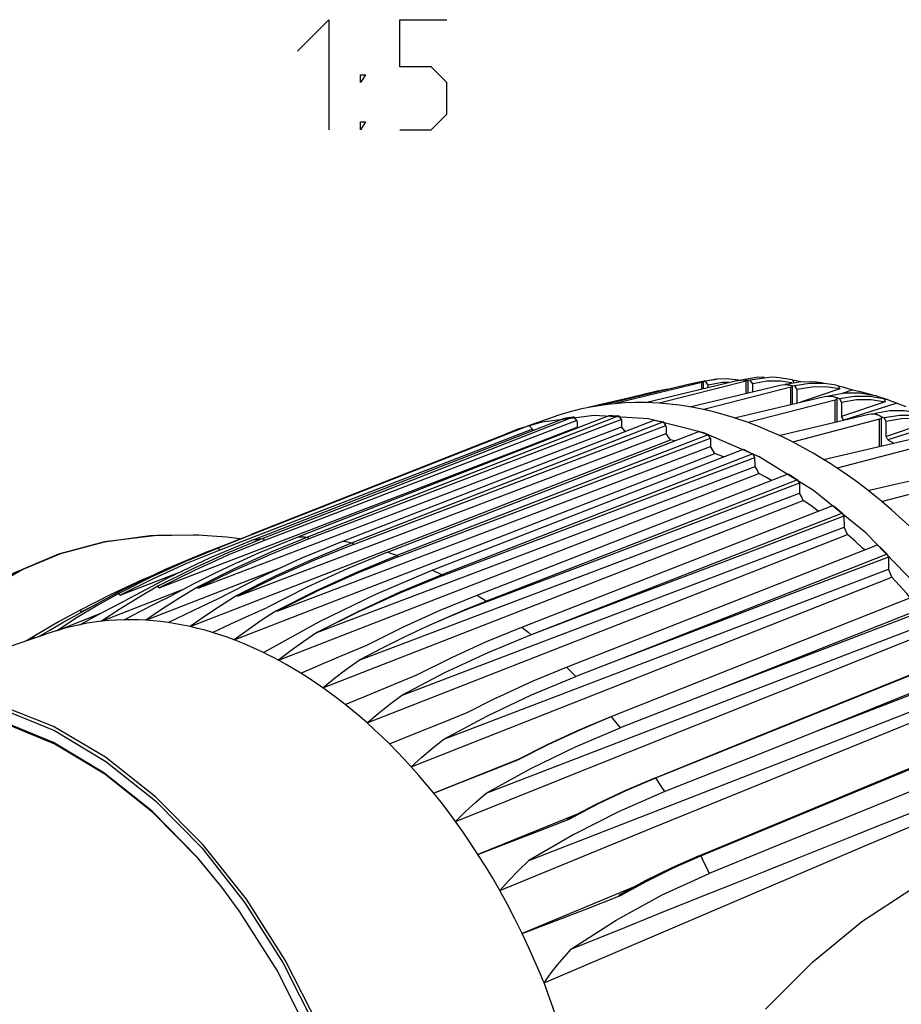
# Model space of a CAD drawing. Extents: x 0 to 420, y 0 to 297.
# Tile 46 of 65: x 355 to 375, y 155 to 178. Entities that reach past the tile are written whole.
import ezdxf

# ---------------------------------------------------------------- set-up
doc = ezdxf.new("R2010")
doc.units = 0
doc.header["$LTSCALE"] = 23.1
doc.layers.get('0').update_dxf_attribs({"linetype": 'CONTINUOUS'})

msp = doc.modelspace()

# ---------------------------------------------------------------- linework, layer by layer
at = {"color": 7, "linetype": 'CONTINUOUS'}
for p, q in [((370.685, 169.44), (370.424, 169.394)), ((371.224, 169.43), (371.219, 169.422)), ((371.224, 169.43), (371.295, 169.428)), ((371.927, 169.485), (371.437, 169.422)), ((372.037, 169.482), (371.927, 169.485)), ((372.397, 169.428), (372.037, 169.482)), ((372.397, 169.428), (372.433, 169.361)), ((370.097, 169.339), (368.052, 168.846)), ((369.062, 168.909), (371.107, 169.404)), ((370.339, 169.37), (369.341, 169.124)), ((369.568, 169.212), (369.41, 169.186)), ((370.071, 168.811), (372.117, 169.304)), ((370.097, 169.339), (370.148, 169.351)), ((370.148, 169.351), (370.208, 169.363)), ((370.208, 169.363), (370.269, 169.374)), ((370.21, 169.366), (370.395, 169.402)), ((370.21, 169.366), (370.263, 169.373)), ((370.269, 169.374), (370.321, 169.382)), ((370.321, 169.382), (370.337, 169.384)), ((370.339, 169.218), (370.339, 169.37)), ((370.372, 169.387), (370.424, 169.394)), ((370.384, 169.229), (370.384, 169.386)), ((372.359, 169.258), (370.387, 168.751)), ((370.489, 169.309), (370.424, 169.394)), ((370.489, 169.254), (370.489, 169.309)), ((371.107, 169.404), (371.158, 169.414)), ((371.158, 169.414), (371.219, 169.422)), ((371.219, 169.422), (371.279, 169.427)), ((371.279, 169.427), (371.331, 169.428)), ((371.295, 169.428), (371.366, 169.425)), ((371.331, 169.428), (371.347, 169.427)), ((371.349, 169.119), (371.349, 169.394)), ((371.366, 169.425), (371.437, 169.422)), ((371.394, 169.13), (371.394, 169.415)), ((371.497, 169.337), (371.437, 169.422)), ((371.497, 169.155), (371.497, 169.337)), ((372.117, 169.304), (372.168, 169.313)), ((372.387, 169.361), (372.134, 169.4)), ((372.168, 169.313), (372.229, 169.318)), ((372.238, 169.329), (372.228, 169.318)), ((372.229, 169.318), (372.29, 169.317)), ((372.238, 169.329), (372.309, 169.316)), ((372.29, 169.317), (372.341, 169.311)), ((372.309, 169.316), (372.38, 169.302)), ((372.341, 169.311), (372.357, 169.308)), ((372.359, 168.868), (372.359, 169.258)), ((372.38, 169.302), (372.451, 169.288)), ((372.404, 168.879), (372.404, 169.269)), ((372.506, 169.204), (372.451, 169.288)), ((373.473, 169.22), (372.582, 168.922)), ((373.345, 169.315), (373.118, 169.347)), ((373.436, 169.294), (373.345, 169.315)), ((373.436, 169.294), (373.473, 169.22)), ((368.675, 169.014), (368.048, 168.865)), ((369.341, 169.124), (368.375, 168.886)), ((369.329, 169.17), (368.675, 169.014)), ((369.362, 169.178), (369.329, 169.17)), ((369.329, 169.154), (369.329, 169.17)), ((369.374, 169.179), (369.362, 169.178)), ((369.374, 169.176), (369.41, 169.186)), ((369.374, 169.165), (369.374, 169.179)), ((370.035, 169.062), (369.374, 168.895)), ((369.419, 169.176), (369.41, 169.186)), ((371.081, 168.562), (373.126, 169.052)), ((372.506, 168.903), (372.506, 169.204)), ((373.126, 169.052), (373.178, 169.059)), ((373.178, 169.059), (373.239, 169.06)), ((373.252, 169.074), (373.239, 169.06)), ((373.239, 169.06), (373.3, 169.054)), ((373.252, 169.074), (373.465, 169.001)), ((373.3, 169.054), (373.351, 169.042)), ((373.351, 169.042), (373.366, 169.037)), ((373.413, 168.479), (373.413, 169)), ((373.514, 168.918), (373.465, 169.001)), ((373.768, 169.197), (373.526, 169.12)), ((373.768, 169.197), (373.966, 169.151)), ((373.966, 169.151), (374.164, 169.098)), ((374.149, 169.059), (374.474, 169.002)), ((374.164, 169.098), (374.214, 169.083)), ((374.303, 169.063), (374.393, 169.034)), ((374.393, 169.034), (374.561, 168.977)), ((374.474, 169.002), (374.507, 168.931)), ((374.474, 169.002), (374.572, 168.972)), ((368.048, 168.865), (367.765, 168.797)), ((373.368, 168.969), (371.393, 168.456)), ((373.368, 168.468), (373.368, 168.969)), ((374.507, 168.931), (373.514, 168.597)), ((373.514, 168.918), (373.514, 168.597)), ((374.771, 168.9), (373.562, 168.515)), ((374.699, 168.927), (374.771, 168.9)), ((374.771, 168.9), (374.972, 168.822)), ((368.273, 168.536), (361.394, 165.857)), ((364.356, 167.435), (367.227, 168.559)), ((366.079, 167.774), (368.242, 168.617)), ((367.017, 168.597), (366.424, 168.394)), ((367.9, 168.619), (366.714, 168.464)), ((367.042, 168.606), (367.017, 168.597)), ((367.441, 168.585), (367.246, 168.509)), ((367.509, 168.502), (367.441, 168.585)), ((369.133, 168.538), (367.9, 168.619)), ((368.457, 168.608), (368.273, 168.536)), ((368.518, 168.524), (368.457, 168.608)), ((370.389, 168.222), (369.133, 168.538)), ((370.387, 168.751), (370.384, 168.75)), ((372.091, 168.166), (374.136, 168.65)), ((373.562, 168.515), (373.514, 168.597)), ((374.136, 168.65), (374.188, 168.656)), ((374.188, 168.656), (374.249, 168.653)), ((374.249, 168.653), (374.309, 168.642)), ((374.273, 168.664), (374.258, 168.651)), ((374.273, 168.664), (374.342, 168.631)), ((374.309, 168.642), (374.36, 168.623)), ((374.342, 168.631), (374.411, 168.597)), ((374.36, 168.623), (374.376, 168.615)), ((374.411, 168.597), (374.48, 168.562)), ((374.423, 167.928), (374.423, 168.567)), ((374.524, 168.482), (374.48, 168.562)), ((368.518, 168.524), (361.424, 165.816)), ((362.194, 165.766), (369.257, 168.512)), ((369.472, 168.47), (362.409, 165.726)), ((362.434, 165.689), (369.528, 168.387)), ((363.36, 166.391), (368.523, 168.361)), ((367.246, 168.509), (364.375, 167.387)), ((367.509, 168.502), (364.405, 167.31)), ((365.405, 168.003), (366.211, 168.321)), ((366.426, 168.388), (365.411, 167.988)), ((366.07, 167.795), (367.513, 168.349)), ((366.714, 168.464), (366.169, 168.307)), ((366.499, 168.305), (366.426, 168.388)), ((367.523, 168.336), (367.513, 168.349)), ((368.584, 168.277), (368.523, 168.361)), ((369.528, 168.387), (369.472, 168.47)), ((374.378, 168.531), (372.403, 168.014)), ((374.378, 167.917), (374.378, 168.531)), ((375.541, 168.486), (374.524, 168.143)), ((374.524, 168.143), (374.524, 168.482)), ((375.775, 168.448), (374.567, 168.063)), ((359.805, 164.514), (369.533, 168.212)), ((363.21, 165.512), (370.272, 168.255)), ((370.487, 168.182), (363.424, 165.439)), ((363.443, 165.408), (370.538, 168.1)), ((366.499, 168.305), (365.446, 167.898)), ((366.169, 168.307), (365.87, 168.187)), ((366.499, 168.305), (366.5, 168.275)), ((368.599, 168.256), (368.584, 168.277)), ((369.631, 168.063), (369.588, 168.129)), ((371.645, 167.678), (370.389, 168.222)), ((370.538, 168.1), (370.487, 168.182)), ((370.538, 168.1), (370.543, 167.912)), ((374.567, 168.063), (374.524, 168.143)), ((358.728, 163.826), (369.631, 168.063)), ((360.119, 165.92), (365.405, 168.003)), ((365.411, 167.988), (360.124, 165.908)), ((365.446, 167.898), (360.147, 165.848)), ((360.702, 164.179), (370.543, 167.912)), ((369.721, 168.041), (369.631, 168.063)), ((370.593, 167.83), (370.543, 167.912)), ((375.388, 167.939), (373.413, 167.421)), ((374.567, 168.063), (374.698, 167.991)), ((358.025, 164.708), (366.07, 167.795)), ((359.732, 163.522), (370.635, 167.758)), ((361.932, 166.157), (366.079, 167.774)), ((364.225, 165.105), (371.288, 167.85)), ((371.502, 167.745), (364.44, 164.999)), ((364.453, 164.976), (371.547, 167.665)), ((370.635, 167.758), (370.593, 167.83)), ((371.547, 167.665), (371.502, 167.745)), ((371.553, 167.46), (371.547, 167.665)), ((372.878, 166.916), (371.645, 167.678)), ((360.163, 165.794), (364.356, 167.435)), ((361.606, 163.69), (371.553, 167.46)), ((371.597, 167.381), (371.553, 167.46)), ((364.375, 167.387), (360.378, 165.823)), ((364.405, 167.31), (360.414, 165.779)), ((360.736, 163.062), (371.639, 167.302)), ((365.24, 164.542), (372.303, 167.293)), ((371.639, 167.302), (371.597, 167.381)), ((372.517, 167.155), (367.731, 165.289)), ((372.557, 167.078), (367.745, 165.253)), ((372.557, 167.078), (372.517, 167.155)), ((374.423, 166.667), (376.398, 167.184)), ((368.921, 165.473), (372.562, 166.854)), ((372.601, 166.778), (372.562, 166.854)), ((372.644, 166.691), (372.601, 166.778)), ((374.064, 165.95), (372.878, 166.916)), ((361.74, 162.438), (372.644, 166.691)), ((366.256, 163.814), (373.318, 166.576)), ((358.913, 164.694), (363.36, 166.391)), ((373.533, 166.403), (366.471, 163.637)), ((373.566, 166.33), (373.533, 166.403)), ((361.179, 165.864), (361.932, 166.157)), ((373.605, 166.011), (373.572, 166.083)), ((358.797, 165.904), (357.813, 165.883)), ((358.905, 165.9), (358.797, 165.904)), ((358.917, 165.899), (358.905, 165.9)), ((359.553, 165.859), (358.906, 165.9)), ((359.153, 165.538), (360.119, 165.919)), ((360.124, 165.908), (359.363, 165.608)), ((359.855, 165.815), (359.553, 165.859)), ((361.394, 165.857), (360.559, 165.513)), ((361.394, 165.857), (361.424, 165.816)), ((369.351, 164.23), (373.648, 165.914)), ((373.648, 165.914), (373.605, 166.011)), ((375.182, 164.797), (374.064, 165.95)), ((360.147, 165.848), (359.404, 165.561)), ((360.378, 165.823), (360.414, 165.779)), ((362.409, 165.726), (362.434, 165.689)), ((367.271, 162.904), (374.333, 165.684)), ((359.363, 165.608), (358.611, 165.296)), ((359.404, 165.561), (358.648, 165.254)), ((359.363, 165.608), (359.404, 165.561)), ((362.566, 163.063), (368.921, 165.473)), ((363.424, 165.439), (363.443, 165.408)), ((374.548, 165.471), (368.457, 163.069)), ((374.576, 165.403), (374.548, 165.471)), ((367.731, 165.289), (365.455, 164.402)), ((367.745, 165.253), (365.462, 164.388)), ((374.576, 165.403), (374.578, 165.311)), ((374.578, 165.311), (374.582, 165.126)), ((357.141, 164.541), (358.571, 165.093)), ((357.724, 163.97), (360.795, 165.166)), ((364.44, 164.999), (364.453, 164.976)), ((374.61, 165.059), (374.582, 165.126)), ((374.652, 164.95), (374.61, 165.059)), ((358, 164.74), (357.562, 164.487)), ((358.025, 164.708), (358, 164.74)), ((363.748, 160.642), (374.652, 164.95)), ((357.17, 164.641), (356.185, 164.11)), ((357.11, 164.577), (356.633, 164.309)), ((356.72, 163.947), (358.617, 164.689)), ((357.141, 164.541), (357.11, 164.577)), ((358.913, 164.694), (358.894, 164.72)), ((368.286, 161.782), (375.348, 164.59)), ((356.633, 164.309), (356.168, 164.029)), ((365.455, 164.402), (365.462, 164.388)), ((375.563, 164.328), (370.715, 162.396)), ((355.716, 163.738), (356.689, 164.121)), ((356.23, 164.199), (355.743, 163.934)), ((356.267, 164.16), (356.23, 164.199)), ((356.427, 164.24), (356.267, 164.16)), ((362.744, 161.64), (369.351, 164.23)), ((375.585, 164.266), (370.715, 162.396)), ((355.743, 163.934), (355.203, 163.619)), ((356.168, 164.029), (355.716, 163.738)), ((355.569, 163.69), (350.74, 162.038)), ((355.203, 163.619), (355.014, 163.5)), ((355.716, 163.738), (355.569, 163.69)), ((372.027, 162.311), (375.657, 163.762)), ((355.036, 163.507), (355.194, 163.603)), ((369.302, 160.391), (376.364, 163.243)), ((368.457, 163.069), (367.481, 162.691)), ((376.578, 162.918), (372.954, 161.45)), ((376.595, 162.864), (372.954, 161.45)), ((370.715, 162.396), (368.491, 161.525)), ((365.019, 161.873), (365.645, 162.19)), ((364.44, 161.64), (365.019, 161.873)), ((367.578, 161.485), (368.286, 161.782)), ((368.241, 161.765), (368.286, 161.782)), ((355.652, 161.464), (356.819, 160.765)), ((370.317, 158.62), (377.379, 161.55)), ((356.768, 160.509), (355.63, 161.192)), ((366.171, 160.807), (364.257, 160.047)), ((365.542, 160.553), (366.168, 160.801)), ((366.168, 160.801), (366.132, 160.787)), ((357.864, 159.633), (356.768, 160.509)), ((368.641, 160.109), (369.302, 160.391)), ((369.302, 160.391), (369.251, 160.378)), ((367.495, 159.556), (365.261, 158.654)), ((366.652, 159.192), (367.328, 159.457)), ((367.328, 159.457), (367.285, 159.447)), ((369.701, 158.346), (370.317, 158.62)), ((370.261, 158.613), (370.317, 158.62)), ((359.846, 157.375), (359.448, 157.913)), ((368.842, 157.932), (366.265, 156.858)), ((367.769, 157.436), (368.498, 157.724)), ((368.498, 157.724), (368.45, 157.719))]:
    msp.add_line(p, q, dxfattribs=at)
at = {"color": 2, "linetype": 'CONTINUOUS'}
for points in [[(361.164, 176.888), (361.879, 177.603), (361.879, 175.103)], [(363.486, 175.103), (364.2, 175.103), (364.557, 175.46), (364.557, 176.174), (364.2, 176.531), (363.486, 176.531), (363.486, 177.603), (364.557, 177.603)], [(362.593, 176.174), (362.593, 176.353), (362.712, 176.353), (362.593, 176.174)], [(362.593, 175.103), (362.593, 175.281), (362.712, 175.281), (362.593, 175.103)]]:
    msp.add_lwpolyline(points, dxfattribs=at)
at = {"color": 7, "linetype": 'CONTINUOUS'}
for points in [[(370.395, 169.402), (370.522, 169.42), (370.685, 169.44)], [(371.186, 169.418), (370.899, 169.453), (370.685, 169.44)], [(371.224, 169.43), (371.587, 169.487), (371.756, 169.492)], [(372.397, 169.428), (372.518, 169.403), (372.586, 169.386)], [(371.349, 169.394), (370.694, 169.229), (370.035, 169.062)], [(370.337, 169.384), (370.372, 169.388), (370.384, 169.386)], [(370.384, 169.386), (370.372, 169.38), (370.339, 169.37)], [(370.949, 169.365), (370.801, 169.364), (370.489, 169.309)], [(371.347, 169.427), (371.381, 169.423), (371.394, 169.415)], [(371.394, 169.415), (371.382, 169.405), (371.349, 169.394)], [(372.134, 169.4), (371.819, 169.395), (371.497, 169.337)], [(372.238, 169.329), (372.593, 169.388), (372.939, 169.385), (373.074, 169.366)], [(372.357, 169.308), (372.391, 169.298), (372.404, 169.284)], [(372.404, 169.284), (372.392, 169.27), (372.359, 169.258)], [(373.118, 169.347), (372.789, 169.345), (372.451, 169.288)], [(373.473, 169.22), (373.16, 169.27), (372.836, 169.264), (372.506, 169.204)], [(373.436, 169.294), (373.545, 169.266), (373.656, 169.233), (373.768, 169.197)], [(373.252, 169.074), (373.598, 169.132), (373.936, 169.132), (374.261, 169.075)], [(373.366, 169.037), (373.401, 169.02), (373.413, 169)], [(373.413, 169), (373.402, 168.983), (373.368, 168.969)], [(373.465, 169.001), (373.811, 169.059), (374.149, 169.059)], [(373.514, 168.918), (373.854, 168.98), (374.186, 168.984), (374.507, 168.931)], [(374.303, 169.063), (374.298, 169.065), (374.261, 169.075)], [(368.052, 168.848), (367.817, 168.808), (367.584, 168.759), (367.354, 168.701)], [(368.364, 168.885), (368.208, 168.868), (368.052, 168.848)], [(369.062, 168.911), (368.827, 168.911), (368.595, 168.902), (368.364, 168.885)], [(369.374, 168.897), (369.217, 168.906), (369.062, 168.911)], [(370.071, 168.813), (369.838, 168.849), (369.605, 168.877), (369.374, 168.897)], [(370.384, 168.752), (370.227, 168.784), (370.071, 168.813)], [(374.572, 168.972), (374.67, 168.937), (374.699, 168.927)], [(367.354, 168.701), (367.198, 168.656), (367.042, 168.606)], [(367.227, 168.559), (367.298, 168.569), (367.37, 168.577), (367.441, 168.585)], [(368.242, 168.617), (368.313, 168.614), (368.385, 168.611), (368.457, 168.608)], [(371.081, 168.564), (370.848, 168.635), (370.616, 168.697), (370.384, 168.752)], [(371.393, 168.457), (371.289, 168.495), (371.185, 168.53), (371.081, 168.564)], [(375.257, 168.67), (374.939, 168.723), (374.61, 168.721), (374.273, 168.664)], [(374.376, 168.615), (374.411, 168.592), (374.423, 168.567)], [(374.423, 168.567), (374.412, 168.546), (374.378, 168.531)], [(375.514, 168.554), (375.181, 168.618), (374.835, 168.62), (374.48, 168.562)], [(375.541, 168.486), (375.214, 168.546), (374.873, 168.544), (374.524, 168.482)], [(366.211, 168.321), (366.283, 168.344), (366.354, 168.367), (366.426, 168.388)], [(367.509, 168.502), (367.511, 168.451), (367.511, 168.4), (367.513, 168.349)], [(368.518, 168.524), (368.521, 168.47), (368.521, 168.415), (368.523, 168.361)], [(369.257, 168.512), (369.329, 168.499), (369.4, 168.485), (369.472, 168.47)], [(369.528, 168.387), (369.53, 168.33), (369.53, 168.271), (369.533, 168.212)], [(372.091, 168.168), (371.859, 168.272), (371.626, 168.369), (371.393, 168.457)], [(369.588, 168.129), (369.551, 168.185), (369.533, 168.212)], [(370.272, 168.255), (370.344, 168.232), (370.415, 168.207), (370.487, 168.182)], [(372.403, 168.016), (372.247, 168.093), (372.091, 168.168)], [(373.101, 167.621), (373.786, 167.78), (374.467, 167.938), (375.146, 168.095)], [(373.101, 167.622), (372.869, 167.761), (372.637, 167.892), (372.403, 168.016)], [(370.842, 167.676), (370.838, 167.678), (370.635, 167.758)], [(371.288, 167.85), (371.359, 167.815), (371.431, 167.78), (371.502, 167.745)], [(373.413, 167.423), (373.257, 167.524), (373.101, 167.622)], [(374.11, 166.92), (373.88, 167.095), (373.647, 167.262), (373.413, 167.423)], [(371.923, 167.145), (371.81, 167.209), (371.639, 167.302)], [(372.303, 167.293), (372.374, 167.247), (372.446, 167.201), (372.517, 167.155)], [(374.11, 166.918), (374.796, 167.073), (375.478, 167.228), (376.156, 167.381)], [(372.557, 167.078), (372.559, 167.004), (372.561, 166.929), (372.562, 166.854)], [(374.423, 166.669), (374.267, 166.796), (374.11, 166.92)], [(372.985, 166.446), (372.985, 166.447), (372.815, 166.571), (372.644, 166.691)], [(373.318, 166.576), (373.39, 166.519), (373.461, 166.461), (373.533, 166.403)], [(375.12, 166.045), (374.89, 166.26), (374.658, 166.468), (374.423, 166.669)], [(373.566, 166.33), (371.203, 165.433), (368.838, 164.535), (366.472, 163.637)], [(373.566, 166.33), (373.568, 166.248), (373.57, 166.166), (373.572, 166.083)], [(363.527, 162.264), (366.879, 163.538), (370.227, 164.811), (373.572, 166.083)], [(358.906, 165.899), (357.983, 165.894), (356.789, 165.749), (355.742, 165.471)], [(357.813, 165.883), (356.775, 165.743), (355.79, 165.479)], [(359.842, 165.296), (360.286, 165.496), (360.732, 165.685), (361.179, 165.864)], [(361.179, 165.864), (361.25, 165.862), (361.322, 165.86), (361.394, 165.857)], [(374.034, 165.567), (373.989, 165.609), (373.819, 165.763), (373.648, 165.914)], [(360.162, 165.794), (359.186, 165.384), (358.213, 164.924), (357.244, 164.413)], [(360.378, 165.823), (359.584, 165.496), (358.791, 165.134), (358, 164.74)], [(360.414, 165.779), (359.637, 165.466), (358.84, 165.11), (358.025, 164.708)], [(361.424, 165.816), (360.536, 165.458), (359.699, 165.081), (358.913, 164.694)], [(359.36, 164.458), (360.302, 164.939), (361.247, 165.375), (362.195, 165.766)], [(362.409, 165.726), (361.534, 165.366), (360.662, 164.969), (359.793, 164.534)], [(362.434, 165.689), (361.555, 165.336), (360.679, 164.944), (359.805, 164.514)], [(360.163, 165.794), (360.234, 165.805), (360.306, 165.814), (360.378, 165.823)], [(362.194, 165.766), (362.266, 165.754), (362.337, 165.74), (362.409, 165.726)], [(374.333, 165.684), (374.405, 165.614), (374.476, 165.543), (374.548, 165.471)], [(355.742, 165.471), (354.741, 165.043), (353.779, 164.433), (352.937, 163.671), (352.222, 162.759), (352.077, 162.495)], [(355.79, 165.479), (354.931, 165.12), (354.208, 164.703), (353.603, 164.247), (353.097, 163.768), (352.68, 163.284), (352.344, 162.813), (352.173, 162.528)], [(359.153, 165.538), (358.16, 165.118), (357.17, 164.641)], [(360.559, 165.513), (359.726, 165.134), (358.894, 164.72)], [(359.153, 165.538), (359.222, 165.562), (359.293, 165.586), (359.363, 165.608)], [(363.21, 165.512), (362.294, 165.135), (361.385, 164.718), (360.48, 164.262)], [(360.695, 164.189), (361.601, 164.647), (362.512, 165.063), (363.424, 165.439)], [(363.443, 165.408), (362.527, 165.039), (361.613, 164.629), (360.702, 164.179)], [(363.424, 165.439), (363.353, 165.464), (363.281, 165.488), (363.21, 165.512)], [(358.611, 165.296), (357.86, 164.952), (357.11, 164.577)], [(358.648, 165.254), (357.893, 164.913), (357.141, 164.541)], [(359.842, 165.296), (359.327, 165.051), (358.814, 164.793), (358.301, 164.521)], [(374.576, 165.403), (372.538, 164.626), (370.498, 163.848), (368.457, 163.069)], [(357.887, 164.986), (357.64, 164.883), (356.933, 164.556), (356.23, 164.199)], [(360.393, 163.237), (361.663, 163.94), (362.942, 164.563), (364.226, 165.104)], [(364.44, 164.999), (363.492, 164.607), (362.547, 164.171), (361.605, 163.69)], [(364.453, 164.976), (363.501, 164.592), (362.552, 164.164), (361.606, 163.69)], [(364.44, 164.999), (364.368, 165.035), (364.297, 165.07), (364.225, 165.105)], [(364.488, 161.271), (367.857, 162.557), (371.221, 163.842), (374.582, 165.126)], [(375.073, 164.481), (374.994, 164.573), (374.824, 164.763), (374.652, 164.95)], [(357.229, 163.981), (357.589, 164.166), (357.946, 164.346), (358.301, 164.521)], [(358.894, 164.72), (358.495, 164.48), (358.104, 164.23), (357.724, 163.97)], [(359.793, 164.534), (359.43, 164.307), (359.075, 164.071), (358.728, 163.826)], [(359.805, 164.514), (359.801, 164.521), (359.797, 164.527), (359.793, 164.534)], [(362.741, 163.404), (363.571, 163.819), (364.404, 164.198), (365.24, 164.542)], [(365.24, 164.542), (365.312, 164.496), (365.384, 164.449), (365.455, 164.402)], [(356.225, 163.869), (356.566, 164.055), (356.906, 164.237), (357.244, 164.413)], [(357.562, 164.487), (357.135, 164.222), (356.72, 163.947)], [(358.233, 163.917), (358.612, 164.102), (358.987, 164.282), (359.36, 164.458)], [(365.455, 164.402), (365.003, 164.219), (364.551, 164.027), (364.099, 163.824)], [(365.462, 164.388), (365.008, 164.211), (364.553, 164.023), (364.099, 163.824)], [(355.277, 163.59), (355.544, 163.747), (355.865, 163.931), (356.185, 164.11)], [(359.237, 163.691), (359.655, 163.886), (360.07, 164.077), (360.48, 164.262)], [(360.696, 164.189), (360.368, 163.975), (360.046, 163.753), (359.732, 163.522)], [(360.702, 164.179), (360.699, 164.182), (360.697, 164.185), (360.696, 164.189)], [(356.225, 163.869), (356.054, 163.831), (355.884, 163.787), (355.716, 163.738)], [(356.72, 163.947), (356.554, 163.926), (356.389, 163.9), (356.225, 163.869)], [(357.229, 163.981), (357.058, 163.974), (356.889, 163.963), (356.72, 163.947)], [(357.724, 163.97), (357.558, 163.978), (357.393, 163.982), (357.229, 163.981)], [(358.233, 163.917), (358.063, 163.94), (357.893, 163.957), (357.724, 163.97)], [(358.728, 163.826), (358.563, 163.861), (358.398, 163.891), (358.233, 163.917)], [(365.451, 160.046), (368.841, 161.35), (372.222, 162.651), (375.592, 163.948)], [(359.237, 163.691), (359.067, 163.741), (358.897, 163.785), (358.728, 163.826)], [(359.732, 163.522), (359.567, 163.583), (359.402, 163.639), (359.237, 163.691)], [(361.605, 163.69), (361.31, 163.488), (361.02, 163.279), (360.736, 163.062)], [(364.099, 163.824), (363.587, 163.584), (363.076, 163.33), (362.566, 163.063)], [(366.472, 163.637), (365.487, 163.23), (364.505, 162.772), (363.527, 162.264)], [(363.877, 162.73), (364.666, 163.126), (365.459, 163.487), (366.256, 163.814)], [(366.256, 163.814), (366.328, 163.756), (366.4, 163.697), (366.471, 163.637)], [(360.393, 163.237), (360.173, 163.339), (359.952, 163.435), (359.732, 163.522)], [(361.245, 162.766), (361.75, 162.984), (362.248, 163.197), (362.741, 163.404)], [(360.736, 163.062), (360.622, 163.122), (360.507, 163.18), (360.393, 163.237)], [(369.251, 160.378), (371.602, 161.329), (373.946, 162.276), (376.285, 163.221)], [(361.245, 162.766), (361.076, 162.869), (360.906, 162.967), (360.736, 163.062)], [(361.74, 162.438), (362.009, 162.654), (362.285, 162.863), (362.566, 163.063)], [(361.74, 162.438), (361.576, 162.552), (361.411, 162.661), (361.245, 162.766)], [(362.249, 162.056), (362.799, 162.286), (363.342, 162.51), (363.877, 162.73)], [(365.645, 162.19), (365.767, 162.249), (366.517, 162.593), (367.271, 162.904)], [(367.271, 162.904), (367.342, 162.834), (367.412, 162.763), (367.481, 162.691)], [(364.488, 161.271), (365.481, 161.8), (366.48, 162.273), (367.481, 162.691)], [(363.201, 148.269), (363.053, 149.903), (362.741, 151.55), (362.269, 153.178), (361.647, 154.755), (360.888, 156.25), (360.006, 157.634), (359.019, 158.879), (357.946, 159.961), (356.808, 160.858), (355.628, 161.554), (354.429, 162.033), (353.234, 162.288), (352.067, 162.312), (350.952, 162.106), (350.74, 162.038)], [(362.249, 162.056), (362.081, 162.188), (361.911, 162.315), (361.74, 162.438)], [(364.752, 159.401), (368.392, 160.858), (372.027, 162.311)], [(365.756, 157.832), (369.203, 159.247), (372.844, 160.734), (376.661, 162.285)], [(366.416, 158.513), (369.795, 159.832), (373.191, 161.156), (376.602, 162.487)], [(349.975, 161.658), (351.013, 162.069), (352.123, 162.257), (353.281, 162.217), (354.466, 161.951), (355.652, 161.464)], [(362.744, 161.64), (362.58, 161.783), (362.415, 161.922), (362.249, 162.056)], [(362.744, 161.64), (362.999, 161.856), (363.261, 162.064), (363.527, 162.264)], [(359.447, 157.913), (358.915, 158.559), (357.886, 159.606), (356.795, 160.478), (355.661, 161.158), (354.508, 161.632), (353.358, 161.891), (352.234, 161.93), (351.157, 161.749), (350.869, 161.659)], [(355.63, 161.192), (354.472, 161.668), (353.318, 161.928), (352.189, 161.967), (351.108, 161.785)], [(363.253, 161.161), (363.085, 161.325), (362.915, 161.485), (362.744, 161.64)], [(363.253, 161.161), (363.851, 161.403), (364.44, 161.64)], [(368.241, 161.765), (367.536, 161.47), (366.833, 161.144), (366.132, 160.787)], [(368.286, 161.782), (368.355, 161.697), (368.423, 161.612), (368.491, 161.525)], [(365.451, 160.046), (366.459, 160.601), (367.473, 161.095), (368.491, 161.525)], [(366.168, 160.801), (366.871, 161.158), (367.578, 161.485)], [(372.954, 161.45), (371.803, 160.993), (370.652, 160.536), (369.501, 160.079)], [(370.261, 158.613), (372.612, 159.591), (374.957, 160.566), (377.294, 161.537)], [(363.748, 160.642), (363.585, 160.819), (363.42, 160.992), (363.253, 161.161)], [(363.748, 160.642), (363.989, 160.86), (364.236, 161.07), (364.488, 161.271)], [(356.819, 160.765), (357.942, 159.868), (359, 158.792)], [(364.257, 160.047), (364.09, 160.249), (363.92, 160.448), (363.748, 160.642)], [(364.257, 160.047), (364.905, 160.302), (365.542, 160.553)], [(366.761, 155.738), (370.355, 157.277), (373.99, 158.823), (377.666, 160.376)], [(369.251, 160.378), (368.594, 160.097), (367.938, 159.787), (367.285, 159.447)], [(369.501, 160.079), (369.435, 160.183), (369.369, 160.287), (369.302, 160.391)], [(364.752, 159.401), (364.59, 159.62), (364.425, 159.836), (364.257, 160.047)], [(364.752, 159.401), (364.98, 159.625), (365.213, 159.84), (365.451, 160.046)], [(369.501, 160.079), (368.465, 159.63), (367.435, 159.108), (366.416, 158.513)], [(367.328, 159.457), (367.983, 159.798), (368.641, 160.109)], [(367.384, 156.51), (368.426, 156.929), (369.388, 157.316), (370.276, 157.672), (371.096, 158.001), (371.852, 158.305), (372.551, 158.585), (373.198, 158.844), (373.798, 159.084), (374.357, 159.308), (374.879, 159.517), (375.365, 159.711), (375.817, 159.892), (376.236, 160.06), (376.624, 160.215)], [(375.157, 160.115), (373.61, 159.485), (372.061, 158.854), (370.511, 158.221)], [(359.448, 157.913), (358.896, 158.582), (357.864, 159.633)], [(365.261, 158.654), (365.095, 158.908), (364.925, 159.157), (364.752, 159.401)], [(365.261, 158.654), (365.963, 158.925), (366.652, 159.192)], [(371.788, 155.144), (372.853, 156.211), (373.972, 157.131), (375.131, 157.889), (376.313, 158.475), (377.503, 158.882), (378.686, 159.104), (379.844, 159.139), (380.964, 158.985), (381.633, 158.796)], [(359, 158.792), (359.974, 157.556), (360.844, 156.184), (361.593, 154.701)], [(365.756, 157.832), (365.596, 158.111), (365.431, 158.385), (365.261, 158.654)], [(366.416, 158.513), (366.182, 158.288), (365.962, 158.061), (365.756, 157.832)], [(370.261, 158.613), (369.662, 158.347), (369.058, 158.05), (368.45, 157.719)], [(370.317, 158.62), (370.383, 158.488), (370.447, 158.355), (370.511, 158.221)], [(368.498, 157.724), (369.094, 158.048), (369.701, 158.346)], [(367.384, 156.51), (368.395, 157.163), (369.439, 157.734), (370.511, 158.221)], [(366.265, 156.858), (366.102, 157.188), (365.932, 157.513), (365.756, 157.832)], [(362.918, 148.323), (362.776, 149.901), (362.475, 151.493), (362.021, 153.066), (361.425, 154.587), (360.695, 156.034), (359.846, 157.375)], [(366.265, 156.858), (367.025, 157.148), (367.769, 157.436)], [(366.702, 155.881), (366.563, 156.211), (366.417, 156.536), (366.265, 156.858)], [(366.925, 155.962), (367.069, 156.146), (367.222, 156.328), (367.384, 156.51)], [(366.761, 155.738), (366.741, 155.786), (366.722, 155.833), (366.702, 155.881)], [(366.761, 155.738), (366.815, 155.813), (366.869, 155.888), (366.925, 155.962)], [(368.023, 150.091), (367.889, 151.508), (367.632, 152.935), (367.253, 154.352), (366.761, 155.738)]]:
    msp.add_lwpolyline(points, dxfattribs=at)

doc.saveas('drawing.dxf')
